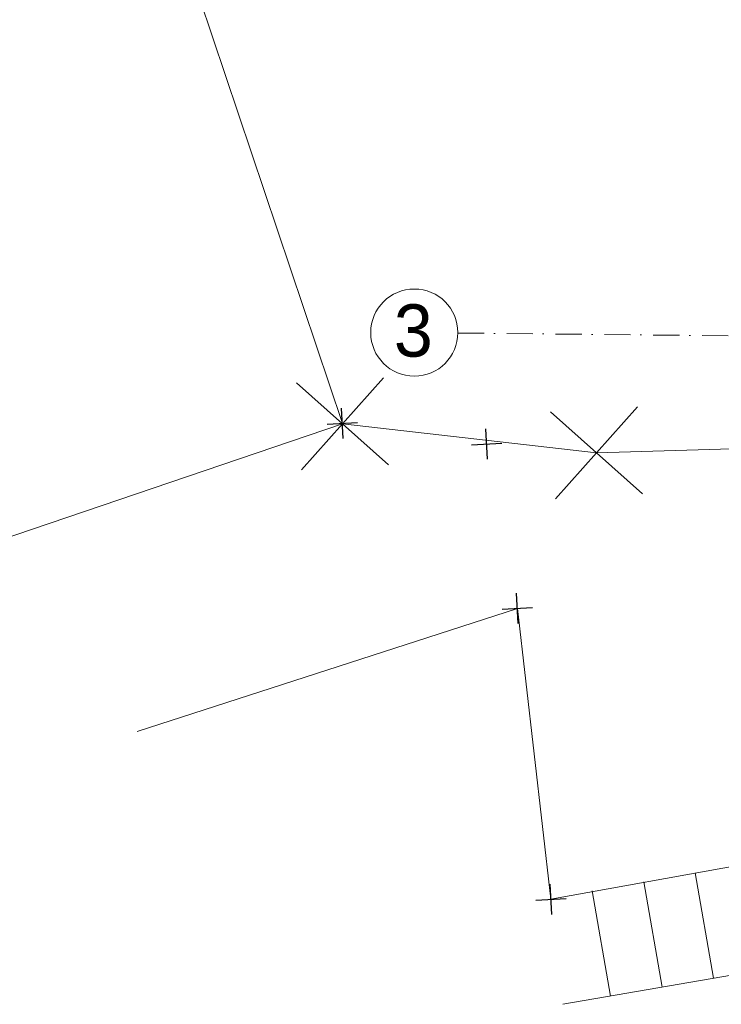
# Model space of a CAD drawing. Header units: millimetres. Extents: x -738537 to 1850049, y -250217 to 604013.
# Tile 7 of 220: x -640631 to -636607, y 78544 to 84195. Entities that reach past the tile are written whole.
import ezdxf

# ---------------------------------------------------------------- set-up
doc = ezdxf.new("R2010")
doc.units = ezdxf.units.MM
doc.header["$MEASUREMENT"] = 0
doc.linetypes.add('Dot & Dashed', pattern=[280, 150, -60, 0, -70])
for name, color, linetype, lineweight in [('C-GRID _Pen_No__5', 4, 'Continuous', 5), ('FENCE LINE_Pen_No__15', 7, 'Continuous', 20), ('SPLITPOLE FENCE_Pen_No__2', 1, 'Continuous', 25), ('TOPO_Pen_No__15', 7, 'Continuous', 20)]:
    doc.layers.add(name, color=color, linetype=linetype, lineweight=lineweight)
doc.layers.add('ROAD_Pen_No__7', color=7, linetype='Continuous', lineweight=5, true_color=0x9f07ff)
doc.styles.add('GENERATED_STYLE_1', font='GOTHIC.TTF')

msp = doc.modelspace()

# ---------------------------------------------------------------- linework, layer by layer
at = {"layer": 'C-GRID _Pen_No__5', "color": 4, "linetype": 'Dot & Dashed', "lineweight": 5}
for q in [(-580864.7, 81811.3), (-638117.8, 82397)]:
    msp.add_line((-638117.8, 82397), q, dxfattribs=at)
at = {"layer": 'C-GRID _Pen_No__5', "color": 4, "linetype": 'Continuous', "lineweight": 5}
msp.add_circle((-638367.8, 82399.5), 250, dxfattribs=at)
at = {"layer": 'FENCE LINE_Pen_No__15', "color": 7, "linetype": 'Continuous', "lineweight": 20}
for p, q in [((-638516.6, 81641.1), (-639044.4, 82111.7)), ((-638545.2, 82140.3), (-639015.8, 81612.5)), ((-637059.4, 81474.7), (-637587.1, 81945.4)), ((-637059.4, 81474.7), (-637587.1, 81945.4)), ((-637087.9, 81973.9), (-637558.5, 81446.2)), ((-637087.9, 81973.9), (-637558.5, 81446.2)), ((-637323.2, 81710), (-638780.5, 81876.4)), ((-634903.6, 81781.6), (-637323.2, 81710))]:
    msp.add_line(p, q, dxfattribs=at)
at = {"layer": 'ROAD_Pen_No__7', "color": 18, "linetype": 'Continuous', "lineweight": 5, "true_color": 0x000000}
for p, q in [((-638780.6, 81878.6), (-640718.2, 87646.4)), ((-638779.9, 81876.6), (-641293.2, 81021.5)), ((-637776.3, 80816.3), (-639958.5, 80111)), ((-637583.7, 79147.5), (-637776.3, 80816.3)), ((-637583.7, 79147.5), (-636460.4, 79350)), ((-636355.7, 78745), (-637515, 78544.4))]:
    msp.add_line(p, q, dxfattribs=at)
at = {"layer": 'SPLITPOLE FENCE_Pen_No__2', "color": 1, "linetype": 'Continuous', "lineweight": 25}
for p, q in [((-638775.7, 81791.8), (-638785.6, 81965.5)), ((-638867.4, 81873.7), (-638693.8, 81883.6)), ((-637947.5, 81672.9), (-637957.5, 81846.6)), ((-638039.3, 81754.8), (-637865.7, 81764.7)), ((-637771.3, 80729.5), (-637781.3, 80903.1)), ((-637863.1, 80811.3), (-637689.5, 80821.2)), ((-637578.7, 79060.7), (-637588.7, 79234.4)), ((-637670.5, 79142.6), (-637496.9, 79152.5))]:
    msp.add_line(p, q, dxfattribs=at)
at = {"layer": 'TOPO_Pen_No__15', "color": 7, "linetype": 'Continuous', "lineweight": 20}
for p, q in [((-636756, 79298.9), (-636651.3, 78693.9)), ((-637051.6, 79247.7), (-636946.9, 78642.7)), ((-637347.2, 79196.5), (-637242.5, 78591.5))]:
    msp.add_line(p, q, dxfattribs=at)

# ---------------------------------------------------------------- texts
at = {"layer": 'C-GRID _Pen_No__5', "color": 4, "linetype": 'Continuous', "lineweight": 5, "insert": (-638484.9, 82561.5), "char_height": 300, "attachment_point": 1, "style": 'GENERATED_STYLE_1'}
msp.add_mtext('\\A1;{\\pql;\\pt0;\\fCentury Gothic|b0|i0|c0|p34;3}', dxfattribs=at)

doc.saveas('drawing.dxf')
